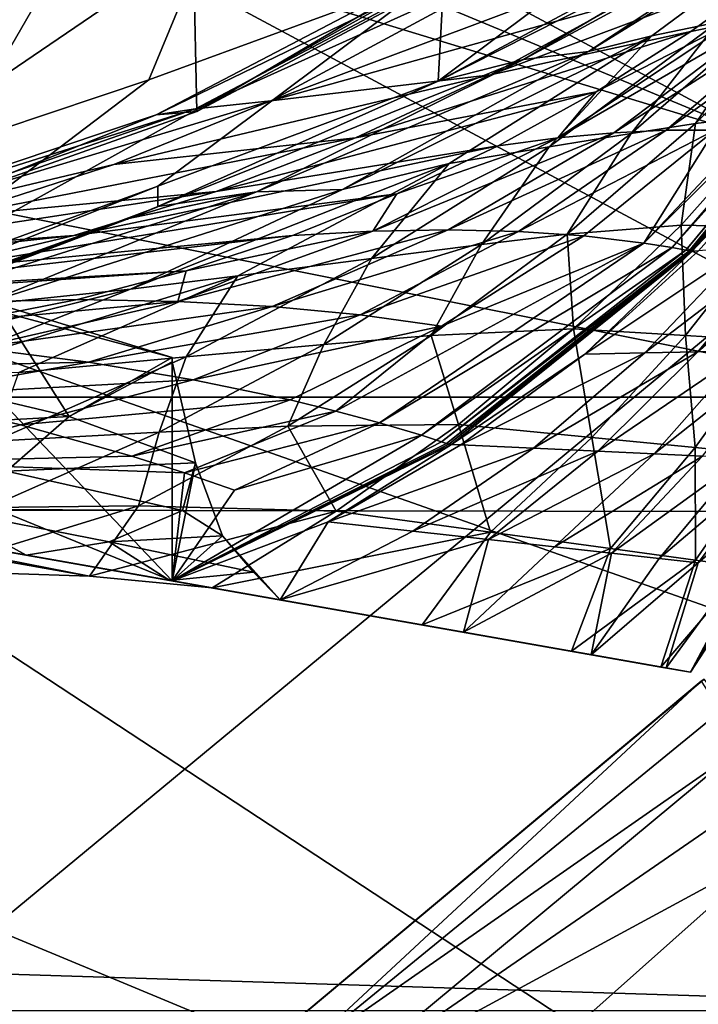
# Model space of a CAD drawing. Header units: metres. Extents: x -1004 to 0, y -708 to 0.
# Tile 113 of 119: x -123 to -93, y -108 to -64. Entities that reach past the tile are written whole.
import ezdxf

# ---------------------------------------------------------------- set-up
doc = ezdxf.new("R2010")
doc.units = ezdxf.units.M

msp = doc.modelspace()

# ---------------------------------------------------------------- linework, layer by layer
at = {"layer": 'top'}
for points in [[(-150.668106, -69.606842, 221.41188), (-151.488739, -51.297203, 214.798431), (-114.632568, -60.196255, 214.972534)], [(-141.656616, -51.297203, 2038.440186), (-127.740379, -72.510208, 2037.323853), (-115.503357, -51.297203, 2042.914429)], [(-127.740379, -72.510208, 2037.323853), (-115.135071, -68.038879, 2039.985474), (-115.503357, -51.297203, 2042.914429)], [(-115.503357, -51.297203, 2042.914429), (-115.135071, -68.038879, 2039.985474), (-101.442726, -60.734818, 2042.679321)], [(-90.89106, -59.478401, 663.184875), (-104.329102, -66.678337, 662.99646), (-90.986275, -56.663837, 437.535187)], [(-104.329102, -66.678337, 662.99646), (-104.067223, -61.768188, 437.536407), (-90.986275, -56.663837, 437.535187)], [(-97.605591, -65.358475, 732.452759), (-86.150093, -58.277206, 763.216919), (-94.769196, -64.646645, 762.538696)], [(-97.605591, -65.358475, 732.452759), (-87.55014, -58.678204, 732.452759), (-86.150093, -58.277206, 763.216919)], [(-94.769196, -64.646645, 762.538696), (-86.150093, -58.277206, 763.216919), (-91.805084, -64.045578, 803.599854)], [(-104.329102, -66.678337, 662.99646), (-89.006691, -58.918831, 697.814209), (-100.508865, -65.712364, 697.705688)], [(-104.329102, -66.678337, 662.99646), (-90.89106, -59.478401, 663.184875), (-89.006691, -58.918831, 697.814209)], [(-100.508865, -65.712364, 697.705688), (-87.55014, -58.678204, 732.452759), (-97.605591, -65.358475, 732.452759)], [(-100.508865, -65.712364, 697.705688), (-89.006691, -58.918831, 697.814209), (-87.55014, -58.678204, 732.452759)], [(-90.532158, -59.579765, 1795.377441), (-111.823273, -67.567825, 1878.153931), (-96.13903, -63.181301, 1795.340332)], [(-90.532158, -59.579765, 1795.377441), (-98.499115, -60.363892, 1878.403809), (-111.823273, -67.567825, 1878.153931)], [(-150.668106, -69.606842, 221.41188), (-114.632568, -60.196255, 214.972534), (-130.655045, -71.108345, 437.537506)], [(-130.655045, -71.108345, 437.537506), (-114.632568, -60.196255, 214.972534), (-117.285789, -66.625572, 437.53717)], [(-117.285789, -66.625572, 437.53717), (-114.632568, -60.196255, 214.972534), (-104.067223, -61.768188, 437.536407)], [(-98.499115, -60.363892, 1878.403809), (-115.194756, -67.926575, 1919.768311), (-111.823273, -67.567825, 1878.153931)], [(-98.499115, -60.363892, 1878.403809), (-101.377548, -60.618221, 1920.003662), (-115.194756, -67.926575, 1919.768311)], [(-102.866547, -60.808197, 1961.675781), (-116.966408, -68.183815, 1961.491211), (-101.377548, -60.618221, 1920.003662)], [(-101.377548, -60.618221, 1920.003662), (-116.966408, -68.183815, 1961.491211), (-115.194756, -67.926575, 1919.768311)], [(-115.135071, -68.038879, 2039.985474), (-116.966408, -68.183815, 1961.491211), (-102.866547, -60.808197, 1961.675781)], [(-101.442726, -60.734818, 2042.679321), (-115.135071, -68.038879, 2039.985474), (-102.866547, -60.808197, 1961.675781)], [(-88.962372, -61.517399, 1712.276978), (-101.983879, -66.399879, 1795.272949), (-93.01902, -64.462494, 1712.430908)], [(-88.962372, -61.517399, 1712.276978), (-96.13903, -63.181301, 1795.340332), (-101.983879, -66.399879, 1795.272949)], [(-91.270256, -64.096619, 1691.662354), (-88.962372, -61.517399, 1712.276978), (-93.01902, -64.462494, 1712.430908)], [(-129.771561, -76.091797, 627.760681), (-117.285789, -66.625572, 437.53717), (-104.067223, -61.768188, 437.536407)], [(-116.885582, -71.385643, 627.637451), (-129.771561, -76.091797, 627.760681), (-104.067223, -61.768188, 437.536407)], [(-116.885582, -71.385643, 627.637451), (-104.067223, -61.768188, 437.536407), (-104.329102, -66.678337, 662.99646)], [(-96.13903, -63.181301, 1795.340332), (-111.823273, -67.567825, 1878.153931), (-101.983879, -66.399879, 1795.272949)], [(-89.368416, -63.558098, 844.733032), (-87.462624, -63.188725, 885.926025), (-92.815308, -68.571884, 884.97644)], [(-92.815308, -68.571884, 884.97644), (-87.462624, -63.188725, 885.926025), (-88.993011, -68.122505, 967.48584)], [(-89.624275, -63.823048, 1670.875244), (-98.979576, -69.228477, 1691.97937), (-96.471497, -68.99791, 1671.262207)], [(-89.624275, -63.823048, 1670.875244), (-91.270256, -64.096619, 1691.662354), (-98.979576, -69.228477, 1691.97937)], [(-88.082504, -63.639038, 1650.071289), (-96.471497, -68.99791, 1671.262207), (-94.12648, -68.884399, 1650.511108)], [(-88.082504, -63.639038, 1650.071289), (-89.624275, -63.823048, 1670.875244), (-96.471497, -68.99791, 1671.262207)], [(-91.805084, -64.045578, 803.599854), (-89.368416, -63.558098, 844.733032), (-95.688721, -69.023659, 843.809265)], [(-95.688721, -69.023659, 843.809265), (-89.368416, -63.558098, 844.733032), (-92.815308, -68.571884, 884.97644)], [(-91.945854, -68.884422, 1629.729004), (-95.120056, -73.933136, 1609.340088), (-85.316956, -63.528893, 1608.418701)], [(-95.120056, -73.933136, 1609.340088), (-84.692535, -63.553036, 1597.997437), (-85.316956, -63.528893, 1608.418701)], [(-93.856125, -74.140877, 1598.935059), (-84.692535, -63.553036, 1597.997437), (-95.120056, -73.933136, 1609.340088)], [(-86.646233, -63.541843, 1629.251831), (-88.082504, -63.639038, 1650.071289), (-94.12648, -68.884399, 1650.511108)], [(-94.12648, -68.884399, 1650.511108), (-91.945854, -68.884422, 1629.729004), (-86.646233, -63.541843, 1629.251831)], [(-84.692535, -63.553036, 1597.997437), (-93.856125, -74.140877, 1598.935059), (-84.390335, -63.572571, 1592.785645)], [(-93.856125, -74.140877, 1598.935059), (-93.245148, -74.255882, 1593.729126), (-84.390335, -63.572571, 1592.785645)], [(-84.390335, -63.572571, 1592.785645), (-93.245148, -74.255882, 1593.729126), (-84.315826, -63.578297, 1591.4823)], [(-93.245148, -74.255882, 1593.729126), (-93.09462, -74.285866, 1592.42688), (-84.315826, -63.578297, 1591.4823)], [(-84.315826, -63.578297, 1591.4823), (-93.09462, -74.285866, 1592.42688), (-84.280197, -63.590012, 1590.803955)], [(-93.09462, -74.285866, 1592.42688), (-93.024147, -74.311012, 1591.717773), (-84.280197, -63.590012, 1590.803955)], [(-92.95314, -74.304871, 1591.067505), (-84.246239, -63.58263, 1590.160522), (-93.024147, -74.311012, 1591.717773)], [(-93.024147, -74.311012, 1591.717773), (-84.246239, -63.58263, 1590.160522), (-84.280197, -63.590012, 1590.803955)], [(-84.246239, -63.58263, 1590.160522), (-92.95314, -74.304871, 1591.067505), (-88.103737, -69.140938, 1588.057251)], [(-94.769196, -64.646645, 762.538696), (-91.805084, -64.045578, 803.599854), (-99.363708, -69.623955, 802.761841)], [(-99.363708, -69.623955, 802.761841), (-91.805084, -64.045578, 803.599854), (-95.688721, -69.023659, 843.809265)], [(-91.270256, -64.096619, 1691.662354), (-97.253479, -67.153496, 1712.558472), (-98.979576, -69.228477, 1691.97937)], [(-91.270256, -64.096619, 1691.662354), (-93.01902, -64.462494, 1712.430908), (-97.253479, -67.153496, 1712.558472)], [(-108.617378, -71.535103, 732.452759), (-94.769196, -64.646645, 762.538696), (-103.835312, -70.366325, 761.861145)], [(-108.617378, -71.535103, 732.452759), (-97.605591, -65.358475, 732.452759), (-94.769196, -64.646645, 762.538696)], [(-93.01902, -64.462494, 1712.430908), (-101.983879, -66.399879, 1795.272949), (-108.03788, -69.217979, 1795.175537)], [(-93.01902, -64.462494, 1712.430908), (-108.03788, -69.217979, 1795.175537), (-97.253479, -67.153496, 1712.558472)], [(-103.835312, -70.366325, 761.861145), (-94.769196, -64.646645, 762.538696), (-99.363708, -69.623955, 802.761841)], [(-116.885567, -72.300072, 662.849365), (-100.508865, -65.712364, 697.705688), (-112.472702, -71.644234, 697.599609)], [(-116.885567, -72.300072, 662.849365), (-104.329102, -66.678337, 662.99646), (-100.508865, -65.712364, 697.705688)], [(-112.472702, -71.644234, 697.599609), (-100.508865, -65.712364, 697.705688), (-97.605591, -65.358475, 732.452759)], [(-97.605591, -65.358475, 732.452759), (-108.617378, -71.535103, 732.452759), (-112.472702, -71.644234, 697.599609)], [(-101.983879, -66.399879, 1795.272949), (-118.85347, -70.420578, 1877.994141), (-108.03788, -69.217979, 1795.175537)], [(-101.983879, -66.399879, 1795.272949), (-111.823273, -67.567825, 1878.153931), (-118.85347, -70.420578, 1877.994141)], [(-130.655045, -71.108345, 437.537506), (-117.285789, -66.625572, 437.53717), (-129.771561, -76.091797, 627.760681)], [(-116.885567, -72.300072, 662.849365), (-116.885582, -71.385643, 627.637451), (-104.329102, -66.678337, 662.99646)], [(-97.253479, -67.153496, 1712.558472), (-114.272041, -71.621964, 1795.04895), (-101.649124, -69.579605, 1712.659424)], [(-97.253479, -67.153496, 1712.558472), (-108.03788, -69.217979, 1795.175537), (-114.272041, -71.621964, 1795.04895)], [(-98.979576, -69.228477, 1691.97937), (-97.253479, -67.153496, 1712.558472), (-101.649124, -69.579605, 1712.659424)], [(-111.823273, -67.567825, 1878.153931), (-129.976807, -73.056404, 1919.465088), (-118.85347, -70.420578, 1877.994141)], [(-111.823273, -67.567825, 1878.153931), (-115.194756, -67.926575, 1919.768311), (-129.976807, -73.056404, 1919.465088)], [(-116.966408, -68.183815, 1961.491211), (-132.059952, -73.251038, 1961.262939), (-115.194756, -67.926575, 1919.768311)], [(-115.194756, -67.926575, 1919.768311), (-132.059952, -73.251038, 1961.262939), (-129.976807, -73.056404, 1919.465088)], [(-127.740379, -72.510208, 2037.323853), (-132.059952, -73.251038, 1961.262939), (-116.966408, -68.183815, 1961.491211)], [(-115.135071, -68.038879, 2039.985474), (-127.740379, -72.510208, 2037.323853), (-116.966408, -68.183815, 1961.491211)], [(-92.815308, -68.571884, 884.97644), (-88.993011, -68.122505, 967.48584), (-93.450684, -73.126358, 966.571045)], [(-93.450684, -73.126358, 966.571045), (-88.993011, -68.122505, 967.48584), (-89.428383, -73.215607, 1048.903442)], [(-95.688721, -69.023659, 843.809265), (-92.815308, -68.571884, 884.97644), (-98.554253, -73.541527, 884.023926)], [(-98.554253, -73.541527, 884.023926), (-92.815308, -68.571884, 884.97644), (-93.450684, -73.126358, 966.571045)], [(-108.03788, -69.217979, 1795.175537), (-118.85347, -70.420578, 1877.994141), (-126.077255, -72.751602, 1877.8125)], [(-108.03788, -69.217979, 1795.175537), (-126.077255, -72.751602, 1877.8125), (-114.272041, -71.621964, 1795.04895)], [(-96.471497, -68.99791, 1671.262207), (-107.260834, -73.401123, 1692.194092), (-103.889046, -73.339104, 1671.552734)], [(-96.471497, -68.99791, 1671.262207), (-98.979576, -69.228477, 1691.97937), (-107.260834, -73.401123, 1692.194092)], [(-98.979576, -69.228477, 1691.97937), (-106.189095, -71.731171, 1712.733398), (-107.260834, -73.401123, 1692.194092)], [(-106.189095, -71.731171, 1712.733398), (-98.979576, -69.228477, 1691.97937), (-101.649124, -69.579605, 1712.659424)], [(-94.12648, -68.884399, 1650.511108), (-96.471497, -68.99791, 1671.262207), (-103.889046, -73.339104, 1671.552734)], [(-103.889046, -73.339104, 1671.552734), (-100.740791, -73.409592, 1650.860352), (-94.12648, -68.884399, 1650.511108)], [(-99.363708, -69.623955, 802.761841), (-95.688721, -69.023659, 843.809265), (-102.398041, -74.006042, 842.886414)], [(-102.398041, -74.006042, 842.886414), (-95.688721, -69.023659, 843.809265), (-98.554253, -73.541527, 884.023926)], [(-100.740791, -73.409592, 1650.860352), (-91.945854, -68.884422, 1629.729004), (-94.12648, -68.884399, 1650.511108)], [(-100.740791, -73.409592, 1650.860352), (-97.817245, -73.608795, 1630.12146), (-91.945854, -68.884422, 1629.729004)], [(-97.817245, -73.608795, 1630.12146), (-95.120056, -73.933136, 1609.340088), (-91.945854, -68.884422, 1629.729004)], [(-92.95314, -74.304871, 1591.067505), (-92.671249, -74.279831, 1588.469727), (-88.103737, -69.140938, 1588.057251)], [(-101.649124, -69.579605, 1712.659424), (-114.272041, -71.621964, 1795.04895), (-120.65696, -73.599823, 1794.893555)], [(-120.65696, -73.599823, 1794.893555), (-106.189095, -71.731171, 1712.733398), (-101.649124, -69.579605, 1712.659424)], [(-103.835312, -70.366325, 761.861145), (-99.363708, -69.623955, 802.761841), (-107.315353, -74.630066, 801.927124)], [(-107.315353, -74.630066, 801.927124), (-99.363708, -69.623955, 802.761841), (-102.398041, -74.006042, 842.886414)], [(-118.85347, -70.420578, 1877.994141), (-129.976807, -73.056404, 1919.465088), (-126.077255, -72.751602, 1877.8125)], [(-118.10704, -76.007401, 732.452759), (-103.835312, -70.366325, 761.861145), (-113.299889, -75.405373, 761.187744)], [(-118.10704, -76.007401, 732.452759), (-108.617378, -71.535103, 732.452759), (-103.835312, -70.366325, 761.861145)], [(-113.299889, -75.405373, 761.187744), (-103.835312, -70.366325, 761.861145), (-107.315353, -74.630066, 801.927124)], [(-116.885567, -72.310104, 627.661621), (-157.01178, -87.361176, 628.055786), (-116.885582, -71.385643, 627.637451)], [(-157.01178, -87.361176, 628.055786), (-129.771561, -76.091797, 627.760681), (-116.885582, -71.385643, 627.637451)], [(-116.885567, -72.310104, 627.661621), (-116.885582, -71.385643, 627.637451), (-116.885567, -72.310104, 629.042969)], [(-116.885582, -71.385643, 627.637451), (-116.885567, -72.310104, 633.841614), (-116.885567, -72.310104, 629.042969)], [(-116.885567, -72.300072, 662.849365), (-116.885567, -72.310104, 643.510864), (-116.885582, -71.385643, 627.637451)], [(-116.885567, -72.310104, 643.510864), (-116.885567, -72.310104, 633.841614), (-116.885582, -71.385643, 627.637451)], [(-114.272041, -71.621964, 1795.04895), (-133.454071, -74.546921, 1877.609985), (-120.65696, -73.599823, 1794.893555)], [(-126.077255, -72.751602, 1877.8125), (-133.454071, -74.546921, 1877.609985), (-114.272041, -71.621964, 1795.04895)], [(-124.831032, -76.698296, 697.494568), (-132.612427, -77.977577, 662.700745), (-112.472702, -71.644234, 697.599609)], [(-132.612427, -77.977577, 662.700745), (-118.261154, -72.855515, 662.834839), (-112.472702, -71.644234, 697.599609)], [(-106.189095, -71.731171, 1712.733398), (-127.161621, -75.142258, 1794.710449), (-110.854675, -73.599411, 1712.780151)], [(-127.161621, -75.142258, 1794.710449), (-106.189095, -71.731171, 1712.733398), (-120.65696, -73.599823, 1794.893555)], [(-108.617378, -71.535103, 732.452759), (-124.831032, -76.698296, 697.494568), (-112.472702, -71.644234, 697.599609)], [(-108.617378, -71.535103, 732.452759), (-118.10704, -76.007401, 732.452759), (-124.831032, -76.698296, 697.494568)], [(-112.472702, -71.644234, 697.599609), (-118.261154, -72.855515, 662.834839), (-118.2071, -72.833817, 662.835449)], [(-118.2071, -72.833817, 662.835449), (-116.885567, -72.300072, 662.849365), (-112.472702, -71.644234, 697.599609)], [(-107.260834, -73.401123, 1692.194092), (-106.189095, -71.731171, 1712.733398), (-110.854675, -73.599411, 1712.780151)], [(-116.885567, -72.310104, 627.661621), (-116.885567, -72.310104, 629.042969), (-157.01178, -87.361176, 628.055786)], [(-116.885567, -72.310104, 629.042969), (-148.705338, -84.468712, 629.057312), (-157.01178, -87.361176, 628.055786)], [(-116.885567, -72.310104, 643.510864), (-148.570267, -84.420685, 662.532288), (-148.705338, -84.468712, 629.057312)], [(-116.885567, -72.310104, 629.042969), (-116.885567, -72.310104, 633.841614), (-148.705338, -84.468712, 629.057312)], [(-116.885567, -72.310104, 633.841614), (-116.885567, -72.310104, 643.510864), (-148.705338, -84.468712, 629.057312)], [(-118.2071, -72.833817, 662.835449), (-148.570267, -84.420685, 662.532288), (-116.885567, -72.310104, 643.510864)], [(-116.885567, -72.300072, 662.849365), (-118.2071, -72.833817, 662.835449), (-116.885567, -72.310104, 643.510864)], [(-148.570267, -84.420685, 662.532288), (-118.260849, -72.871704, 662.834839), (-132.612427, -77.977577, 662.700745)], [(-132.612427, -77.977577, 662.700745), (-118.260849, -72.871704, 662.834839), (-118.261154, -72.855515, 662.834839)], [(-118.208931, -72.850563, 662.835388), (-118.2071, -72.833817, 662.835449), (-118.261154, -72.855515, 662.834839)], [(-118.216347, -72.853577, 662.835327), (-118.208931, -72.850563, 662.835388), (-118.261154, -72.855515, 662.834839)], [(-118.261154, -72.855515, 662.834839), (-118.231178, -72.859619, 662.835144), (-118.216347, -72.853577, 662.835327)], [(-118.260849, -72.871704, 662.834839), (-118.231178, -72.859619, 662.835144), (-118.261154, -72.855515, 662.834839)], [(-98.554253, -73.541527, 884.023926), (-93.450684, -73.126358, 966.571045), (-98.271408, -77.782249, 965.658386)], [(-98.271408, -77.782249, 965.658386), (-93.450684, -73.126358, 966.571045), (-93.263832, -78.079849, 1048.237061)], [(-93.450684, -73.126358, 966.571045), (-89.428383, -73.215607, 1048.903442), (-93.263832, -78.079849, 1048.237061)], [(-93.263832, -78.079849, 1048.237061), (-89.428383, -73.215607, 1048.903442), (-89.378082, -78.315788, 1130.949341)], [(-120.65696, -73.599823, 1794.893555), (-133.454071, -74.546921, 1877.609985), (-140.942764, -75.797173, 1877.387939)], [(-140.942764, -75.797173, 1877.387939), (-127.161621, -75.142258, 1794.710449), (-120.65696, -73.599823, 1794.893555)], [(-110.854675, -73.599411, 1712.780151), (-127.161621, -75.142258, 1794.710449), (-133.754684, -76.241386, 1794.50061)], [(-110.854675, -73.599411, 1712.780151), (-133.754684, -76.241386, 1794.50061), (-115.626747, -75.176262, 1712.799683)], [(-103.889046, -73.339104, 1671.552734), (-107.260834, -73.401123, 1692.194092), (-115.985931, -76.548882, 1692.304565)], [(-115.985931, -76.548882, 1692.304565), (-111.767784, -76.781662, 1671.743652), (-103.889046, -73.339104, 1671.552734)], [(-107.260834, -73.401123, 1692.194092), (-115.626747, -75.176262, 1712.799683), (-115.985931, -76.548882, 1692.304565)], [(-107.260834, -73.401123, 1692.194092), (-110.854675, -73.599411, 1712.780151), (-115.626747, -75.176262, 1712.799683)], [(-111.767784, -76.781662, 1671.743652), (-100.740791, -73.409592, 1650.860352), (-103.889046, -73.339104, 1671.552734)], [(-111.767784, -76.781662, 1671.743652), (-107.833183, -77.150421, 1651.115356), (-100.740791, -73.409592, 1650.860352)], [(-107.833183, -77.150421, 1651.115356), (-97.817245, -73.608795, 1630.12146), (-100.740791, -73.409592, 1650.860352)], [(-104.182991, -77.651611, 1630.425415), (-97.817245, -73.608795, 1630.12146), (-107.833183, -77.150421, 1651.115356)], [(-102.398041, -74.006042, 842.886414), (-98.554253, -73.541527, 884.023926), (-104.647385, -78.069695, 883.073853)], [(-104.647385, -78.069695, 883.073853), (-98.554253, -73.541527, 884.023926), (-98.271408, -77.782249, 965.658386)], [(-104.182991, -77.651611, 1630.425415), (-95.120056, -73.933136, 1609.340088), (-97.817245, -73.608795, 1630.12146)], [(-107.315353, -74.630066, 801.927124), (-102.398041, -74.006042, 842.886414), (-109.458252, -78.476852, 841.969666)], [(-109.458252, -78.476852, 841.969666), (-102.398041, -74.006042, 842.886414), (-104.647385, -78.069695, 883.073853)], [(-108.914505, -81.45784, 1620.293823), (-95.120056, -73.933136, 1609.340088), (-104.182991, -77.651611, 1630.425415)], [(-95.120056, -73.933136, 1609.340088), (-108.914505, -81.45784, 1620.293823), (-106.956192, -81.986588, 1609.932861)], [(-106.956192, -81.986588, 1609.932861), (-93.856125, -74.140877, 1598.935059), (-95.120056, -73.933136, 1609.340088)], [(-90.553978, -74.099586, 1567.658447), (-95.076614, -78.852882, 1567.924072), (-88.68055, -73.951614, 1546.797485)], [(-95.076614, -78.852882, 1567.924072), (-92.697289, -78.813759, 1546.982666), (-88.68055, -73.951614, 1546.797485)], [(-88.68055, -73.951614, 1546.797485), (-92.697289, -78.813759, 1546.982666), (-87.049416, -73.831161, 1525.890381)], [(-87.049416, -73.831161, 1525.890381), (-92.697289, -78.813759, 1546.982666), (-90.620804, -78.786934, 1526.003296)], [(-105.083, -82.545113, 1599.556519), (-93.856125, -74.140877, 1598.935059), (-106.956192, -81.986588, 1609.932861)], [(-93.856125, -74.140877, 1598.935059), (-105.083, -82.545113, 1599.556519), (-93.245148, -74.255882, 1593.729126)], [(-105.083, -82.545113, 1599.556519), (-104.178101, -82.835403, 1594.362915), (-93.245148, -74.255882, 1593.729126)], [(-93.245148, -74.255882, 1593.729126), (-104.178101, -82.835403, 1594.362915), (-93.09462, -74.285866, 1592.42688)], [(-104.178101, -82.835403, 1594.362915), (-103.955231, -82.909164, 1593.063721), (-93.09462, -74.285866, 1592.42688)], [(-93.09462, -74.285866, 1592.42688), (-103.955231, -82.909164, 1593.063721), (-93.024147, -74.311012, 1591.717773)], [(-103.955231, -82.909164, 1593.063721), (-103.852943, -82.949921, 1592.385864), (-93.024147, -74.311012, 1591.717773)], [(-103.744301, -82.95462, 1591.730835), (-92.95314, -74.304871, 1591.067505), (-103.852943, -82.949921, 1592.385864)], [(-103.852943, -82.949921, 1592.385864), (-92.95314, -74.304871, 1591.067505), (-93.024147, -74.311012, 1591.717773)], [(-92.95314, -74.304871, 1591.067505), (-103.744301, -82.95462, 1591.730835), (-97.760841, -78.90863, 1588.822266)], [(-92.671249, -74.279831, 1588.469727), (-97.760841, -78.90863, 1588.822266), (-90.553978, -74.099586, 1567.658447)], [(-97.760841, -78.90863, 1588.822266), (-95.076614, -78.852882, 1567.924072), (-90.553978, -74.099586, 1567.658447)], [(-92.671249, -74.279831, 1588.469727), (-92.95314, -74.304871, 1591.067505), (-97.760841, -78.90863, 1588.822266)], [(-129.273041, -83.753471, 1645.348877), (-129.664063, -74.949966, 1646.757568), (-116.253311, -89.065941, 1592.833618)], [(-129.664063, -74.949966, 1646.757568), (-116.253357, -79.066116, 1592.833862), (-116.253311, -89.065941, 1592.833618)], [(-129.664063, -74.949966, 1646.757568), (-123.83239, -77.033859, 1595.5), (-116.253357, -79.066116, 1592.833862)], [(-113.299889, -75.405373, 761.187744), (-107.315353, -74.630066, 801.927124), (-115.614326, -79.035011, 801.100586)], [(-115.614326, -79.035011, 801.100586), (-107.315353, -74.630066, 801.927124), (-109.458252, -78.476852, 841.969666)], [(-115.626747, -75.176262, 1712.799683), (-140.404984, -76.892288, 1794.265259), (-120.486313, -76.455582, 1712.792236)], [(-115.626747, -75.176262, 1712.799683), (-133.754684, -76.241386, 1794.50061), (-140.404984, -76.892288, 1794.265259)], [(-128.071472, -79.93161, 732.452759), (-113.299889, -75.405373, 761.187744), (-123.107918, -79.734306, 760.522583)], [(-128.071472, -79.93161, 732.452759), (-118.10704, -76.007401, 732.452759), (-113.299889, -75.405373, 761.187744)], [(-123.107918, -79.734306, 760.522583), (-113.299889, -75.405373, 761.187744), (-115.614326, -79.035011, 801.100586)], [(-115.985931, -76.548882, 1692.304565), (-115.626747, -75.176262, 1712.799683), (-120.486313, -76.455582, 1712.792236)], [(-118.10704, -76.007401, 732.452759), (-137.517487, -80.861649, 697.389465), (-124.831032, -76.698296, 697.494568)], [(-118.10704, -76.007401, 732.452759), (-128.071472, -79.93161, 732.452759), (-137.517487, -80.861649, 697.389465)], [(-120.486313, -76.455582, 1712.792236), (-140.404984, -76.892288, 1794.265259), (-147.080765, -77.091629, 1794.005737)], [(-125.413818, -77.432121, 1712.757935), (-120.486313, -76.455582, 1712.792236), (-147.080765, -77.091629, 1794.005737)], [(-120.486313, -76.455582, 1712.792236), (-125.413818, -77.432121, 1712.757935), (-115.985931, -76.548882, 1692.304565)], [(-125.413818, -77.432121, 1712.757935), (-125.019333, -78.623405, 1692.310425), (-115.985931, -76.548882, 1692.304565)], [(-115.985931, -76.548882, 1692.304565), (-125.019333, -78.623405, 1692.310425), (-111.767784, -76.781662, 1671.743652)], [(-120.85659, -81.697662, 1591.347412), (-123.83239, -77.033859, 1595.5), (-130.06456, -79.52504, 1593.354858)], [(-125.019333, -78.623405, 1692.310425), (-119.991264, -79.275101, 1671.833618), (-111.767784, -76.781662, 1671.743652)], [(-116.253357, -79.066116, 1592.833862), (-123.83239, -77.033859, 1595.5), (-120.85659, -81.697662, 1591.347412)], [(-119.991264, -79.275101, 1671.833618), (-107.833183, -77.150421, 1651.115356), (-111.767784, -76.781662, 1671.743652)], [(-115.304153, -80.054672, 1651.274048), (-107.833183, -77.150421, 1651.115356), (-119.991264, -79.275101, 1671.833618)], [(-104.182991, -77.651611, 1630.425415), (-107.833183, -77.150421, 1651.115356), (-115.304153, -80.054672, 1651.274048)], [(-110.958633, -80.959366, 1630.638184), (-104.182991, -77.651611, 1630.425415), (-115.304153, -80.054672, 1651.274048)], [(-110.958633, -80.959366, 1630.638184), (-108.914505, -81.45784, 1620.293823), (-104.182991, -77.651611, 1630.425415)], [(-98.271408, -77.782249, 965.658386), (-103.42907, -82.064598, 964.753052), (-104.647385, -78.069695, 883.073853)], [(-97.456268, -82.644669, 1047.578247), (-103.42907, -82.064598, 964.753052), (-98.271408, -77.782249, 965.658386)], [(-93.263832, -78.079849, 1048.237061), (-97.456268, -82.644669, 1047.578247), (-98.271408, -77.782249, 965.658386)], [(-159.848099, -81.379173, 1087.735596), (-94.3564, -92.927124, 1275.47644), (-176.655533, -78.415565, 1149.772705)], [(-94.3564, -92.927124, 1275.47644), (-93.027946, -93.161369, 1378.559692), (-176.655533, -78.415565, 1149.772705)], [(-176.655533, -78.415565, 1149.772705), (-93.027946, -93.161369, 1378.559692), (-160.427032, -81.277092, 1563.156006)], [(-111.060555, -82.131073, 882.131653), (-116.829239, -82.410957, 841.064331), (-109.458252, -78.476852, 841.969666)], [(-109.458252, -78.476852, 841.969666), (-116.829239, -82.410957, 841.064331), (-115.614326, -79.035011, 801.100586)], [(-103.42907, -82.064598, 964.753052), (-111.060555, -82.131073, 882.131653), (-104.647385, -78.069695, 883.073853)], [(-104.647385, -78.069695, 883.073853), (-111.060555, -82.131073, 882.131653), (-109.458252, -78.476852, 841.969666)], [(-92.822906, -83.09993, 1130.478638), (-97.456268, -82.644669, 1047.578247), (-93.263832, -78.079849, 1048.237061)], [(-89.378082, -78.315788, 1130.949341), (-92.822906, -83.09993, 1130.478638), (-93.263832, -78.079849, 1048.237061)], [(-89.520584, -83.425034, 1213.425171), (-92.822906, -83.09993, 1130.478638), (-89.378082, -78.315788, 1130.949341)], [(-134.214417, -79.594124, 1692.213623), (-119.991264, -79.275101, 1671.833618), (-125.019333, -78.623405, 1692.310425)], [(-103.744301, -82.95462, 1591.730835), (-103.31279, -82.972847, 1589.111938), (-97.760841, -78.90863, 1588.822266)], [(-97.760841, -78.90863, 1588.822266), (-103.31279, -82.972847, 1589.111938), (-95.076614, -78.852882, 1567.924072)], [(-103.31279, -82.972847, 1589.111938), (-100.065826, -83.115433, 1568.13623), (-95.076614, -78.852882, 1567.924072)], [(-95.076614, -78.852882, 1567.924072), (-100.065826, -83.115433, 1568.13623), (-92.697289, -78.813759, 1546.982666)], [(-100.065826, -83.115433, 1568.13623), (-97.181969, -83.249939, 1547.122925), (-92.697289, -78.813759, 1546.982666)], [(-90.620804, -78.786934, 1526.003296), (-97.181969, -83.249939, 1547.122925), (-94.658821, -83.373085, 1526.079468)], [(-92.697289, -78.813759, 1546.982666), (-97.181969, -83.249939, 1547.122925), (-90.620804, -78.786934, 1526.003296)], [(-88.845146, -78.768219, 1504.991699), (-90.620804, -78.786934, 1526.003296), (-94.658821, -83.373085, 1526.079468)], [(-94.658821, -83.373085, 1526.079468), (-92.493988, -83.481705, 1505.013428), (-88.845146, -78.768219, 1504.991699)], [(-128.431976, -80.783493, 1671.823242), (-119.991264, -79.275101, 1671.833618), (-134.214417, -79.594124, 1692.213623)], [(-119.991264, -79.275101, 1671.833618), (-128.431976, -80.783493, 1671.823242), (-115.304153, -80.054672, 1651.274048)], [(-116.829239, -82.410957, 841.064331), (-124.212654, -82.81395, 800.286987), (-115.614326, -79.035011, 801.100586)], [(-115.614326, -79.035011, 801.100586), (-124.212654, -82.81395, 800.286987), (-123.107918, -79.734306, 760.522583)], [(-116.24205, -79.258041, 1592.782349), (-116.253357, -79.066116, 1592.833862), (-120.85659, -81.697662, 1591.347412)], [(-115.195091, -83.785812, 1587.951172), (-116.24205, -79.258041, 1592.782349), (-120.85659, -81.697662, 1591.347412)], [(-116.253311, -89.065941, 1592.833618), (-116.253357, -79.066116, 1592.833862), (-116.24205, -79.258041, 1592.782349)], [(-116.24205, -79.258041, 1592.782349), (-115.195091, -83.785812, 1587.951172), (-116.253311, -89.065941, 1592.833618)], [(-130.06456, -79.52504, 1593.354858), (-132.28447, -82.332962, 1589.834229), (-120.85659, -81.697662, 1591.347412)], [(-128.431976, -80.783493, 1671.823242), (-123.04335, -82.081818, 1651.335571), (-115.304153, -80.054672, 1651.274048)], [(-115.304153, -80.054672, 1651.274048), (-123.04335, -82.081818, 1651.335571), (-110.958633, -80.959366, 1630.638184)], [(-128.431976, -80.783493, 1671.823242), (-129.273041, -83.753471, 1645.348877), (-123.04335, -82.081818, 1651.335571)], [(-123.04335, -82.081818, 1651.335571), (-118.049088, -83.487663, 1630.758545), (-110.958633, -80.959366, 1630.638184)], [(-118.049088, -83.487663, 1630.758545), (-108.914505, -81.45784, 1620.293823), (-110.958633, -80.959366, 1630.638184)], [(-93.027946, -93.161369, 1378.559692), (-94.120308, -92.968758, 1425.289063), (-160.427032, -81.277092, 1563.156006)], [(-160.427032, -81.277092, 1563.156006), (-94.120308, -92.968758, 1425.289063), (-149.840408, -83.143799, 1574.851318)], [(-148.190704, -83.434685, 1025.977417), (-105.051132, -91.041359, 1068.655151), (-159.848099, -81.379173, 1087.735596)], [(-105.051132, -91.041359, 1068.655151), (-98.357079, -92.221703, 1172.150513), (-159.848099, -81.379173, 1087.735596)], [(-159.848099, -81.379173, 1087.735596), (-98.357079, -92.221703, 1172.150513), (-94.3564, -92.927124, 1275.47644)], [(-118.049088, -83.487663, 1630.758545), (-115.700432, -84.230484, 1620.438843), (-108.914505, -81.45784, 1620.293823)], [(-108.914505, -81.45784, 1620.293823), (-115.700432, -84.230484, 1620.438843), (-106.956192, -81.986588, 1609.932861)], [(-132.28447, -82.332962, 1589.834229), (-123.670334, -84.151909, 1588.418335), (-120.85659, -81.697662, 1591.347412)], [(-120.85659, -81.697662, 1591.347412), (-123.670334, -84.151909, 1588.418335), (-115.195091, -83.785812, 1587.951172)], [(-106.956192, -81.986588, 1609.932861), (-115.700432, -84.230484, 1620.438843), (-113.450813, -84.999641, 1610.099731)], [(-113.450813, -84.999641, 1610.099731), (-105.083, -82.545113, 1599.556519), (-106.956192, -81.986588, 1609.932861)], [(-129.273041, -83.753471, 1645.348877), (-118.049088, -83.487663, 1630.758545), (-123.04335, -82.081818, 1651.335571)], [(-117.756348, -85.702477, 881.202881), (-124.467308, -85.786011, 840.175964), (-116.829239, -82.410957, 841.064331)], [(-116.829239, -82.410957, 841.064331), (-124.467308, -85.786011, 840.175964), (-124.212654, -82.81395, 800.286987)], [(-108.89476, -85.948975, 963.860291), (-117.756348, -85.702477, 881.202881), (-111.060555, -82.131073, 882.131653)], [(-111.060555, -82.131073, 882.131653), (-117.756348, -85.702477, 881.202881), (-116.829239, -82.410957, 841.064331)], [(-103.42907, -82.064598, 964.753052), (-108.89476, -85.948975, 963.860291), (-111.060555, -82.131073, 882.131653)], [(-101.983223, -86.884308, 1046.93103), (-108.89476, -85.948975, 963.860291), (-103.42907, -82.064598, 964.753052)], [(-97.456268, -82.644669, 1047.578247), (-101.983223, -86.884308, 1046.93103), (-103.42907, -82.064598, 964.753052)], [(-116.253311, -89.065941, 1592.833618), (-105.083, -82.545113, 1599.556519), (-113.450813, -84.999641, 1610.099731)], [(-104.178101, -82.835403, 1594.362915), (-105.083, -82.545113, 1599.556519), (-116.253311, -89.065941, 1592.833618)], [(-103.955231, -82.909164, 1593.063721), (-104.178101, -82.835403, 1594.362915), (-116.253311, -89.065941, 1592.833618)], [(-103.955231, -82.909164, 1593.063721), (-116.253311, -89.065941, 1592.833618), (-103.852943, -82.949921, 1592.385864)], [(-96.623184, -87.615669, 1130.017578), (-101.983223, -86.884308, 1046.93103), (-97.456268, -82.644669, 1047.578247)], [(-92.822906, -83.09993, 1130.478638), (-96.623184, -87.615669, 1130.017578), (-97.456268, -82.644669, 1047.578247)], [(-94.120308, -92.968758, 1425.289063), (-97.475868, -92.377083, 1472.773926), (-149.840408, -83.143799, 1574.851318)], [(-149.840408, -83.143799, 1574.851318), (-97.475868, -92.377083, 1472.773926), (-143.498886, -84.261978, 1579.137695)], [(-116.253311, -89.065941, 1592.833618), (-103.744301, -82.95462, 1591.730835), (-103.852943, -82.949921, 1592.385864)], [(-109.257515, -86.42292, 1589.336792), (-103.744301, -82.95462, 1591.730835), (-116.253311, -89.065941, 1592.833618)], [(-103.31279, -82.972847, 1589.111938), (-103.744301, -82.95462, 1591.730835), (-109.257515, -86.42292, 1589.336792)], [(-103.31279, -82.972847, 1589.111938), (-109.257515, -86.42292, 1589.336792), (-100.065826, -83.115433, 1568.13623)], [(-109.257515, -86.42292, 1589.336792), (-105.462921, -86.838028, 1568.293945), (-100.065826, -83.115433, 1568.13623)], [(-100.065826, -83.115433, 1568.13623), (-105.462921, -86.838028, 1568.293945), (-97.181969, -83.249939, 1547.122925)], [(-97.181969, -83.249939, 1547.122925), (-105.462921, -86.838028, 1568.293945), (-102.08535, -87.211929, 1547.218506)], [(-94.658821, -83.373085, 1526.079468), (-97.181969, -83.249939, 1547.122925), (-102.08535, -87.211929, 1547.218506)], [(-92.805824, -88.137413, 1213.081421), (-96.623184, -87.615669, 1130.017578), (-92.822906, -83.09993, 1130.478638)], [(-89.520584, -83.425034, 1213.425171), (-92.805824, -88.137413, 1213.081421), (-92.822906, -83.09993, 1130.478638)], [(-141.438873, -84.625214, 965.059998), (-114.458046, -89.382668, 965.059998), (-148.190704, -83.434685, 1025.977417)], [(-114.458046, -89.382668, 965.059998), (-105.051132, -91.041359, 1068.655151), (-148.190704, -83.434685, 1025.977417)], [(-118.049088, -83.487663, 1630.758545), (-129.273041, -83.753471, 1645.348877), (-115.700432, -84.230484, 1620.438843)], [(-129.273041, -83.753471, 1645.348877), (-116.253311, -89.065941, 1592.833618), (-115.700432, -84.230484, 1620.438843)], [(-123.670334, -84.151909, 1588.418335), (-115.790985, -85.911057, 1584.875), (-115.195091, -83.785812, 1587.951172)], [(-116.253311, -89.065941, 1592.833618), (-115.195091, -83.785812, 1587.951172), (-113.985474, -87.052261, 1582.220093)], [(-115.195091, -83.785812, 1587.951172), (-115.790985, -85.911057, 1584.875), (-113.985474, -87.052261, 1582.220093)], [(-102.08535, -87.211929, 1547.218506), (-99.122452, -87.542931, 1526.119751), (-94.658821, -83.373085, 1526.079468)], [(-99.122452, -87.542931, 1526.119751), (-92.493988, -83.481705, 1505.013428), (-94.658821, -83.373085, 1526.079468)], [(-99.122452, -87.542931, 1526.119751), (-96.571732, -87.829422, 1505.00708), (-92.493988, -83.481705, 1505.013428)], [(-96.571732, -87.829422, 1505.00708), (-90.684944, -83.572823, 1483.931763), (-92.493988, -83.481705, 1505.013428)], [(-96.571732, -87.829422, 1505.00708), (-94.430481, -88.069923, 1483.889648), (-90.684944, -83.572823, 1483.931763)], [(-94.430481, -88.069923, 1483.889648), (-89.228973, -83.643669, 1462.841919), (-90.684944, -83.572823, 1483.931763)], [(-94.430481, -88.069923, 1483.889648), (-92.695763, -88.263092, 1462.776733), (-89.228973, -83.643669, 1462.841919)], [(-94.120308, -92.968758, 1425.289063), (-87.363899, -83.714279, 1420.666138), (-92.695763, -88.263092, 1462.776733)], [(-94.120308, -92.968758, 1425.289063), (-93.027946, -93.161369, 1378.559692), (-87.363899, -83.714279, 1420.666138)], [(-93.027946, -93.161369, 1378.559692), (-86.884399, -83.69957, 1378.540771), (-87.363899, -83.714279, 1420.666138)], [(-86.884399, -83.69957, 1378.540771), (-93.027946, -93.161369, 1378.559692), (-90.522209, -88.45005, 1296.091064)], [(-90.522209, -88.45005, 1296.091064), (-92.805824, -88.137413, 1213.081421), (-89.520584, -83.425034, 1213.425171)], [(-92.695763, -88.263092, 1462.776733), (-87.363899, -83.714279, 1420.666138), (-89.228973, -83.643669, 1462.841919)], [(-123.670334, -84.151909, 1588.418335), (-126.535149, -85.853737, 1585.033325), (-115.790985, -85.911057, 1584.875)], [(-115.700432, -84.230484, 1620.438843), (-116.253311, -89.065941, 1592.833618), (-113.450813, -84.999641, 1610.099731)], [(-97.475868, -92.377083, 1472.773926), (-136.541397, -85.48877, 1581.249878), (-143.498886, -84.261978, 1579.137695)], [(-114.458046, -89.382668, 965.059998), (-141.438873, -84.625214, 965.059998), (-119.953445, -88.861633, 915.223999)], [(-141.438873, -84.625214, 965.059998), (-139.396225, -85.42041, 919.463867), (-119.953445, -88.861633, 915.223999)], [(-119.953445, -88.861633, 915.223999), (-139.396225, -85.42041, 919.463867), (-127.216621, -88.612923, 865.634155)], [(-136.541397, -85.48877, 1581.249878), (-97.475868, -92.377083, 1472.773926), (-129.75209, -86.685913, 1581.335449)], [(-129.75209, -86.685913, 1581.335449), (-122.78849, -87.91378, 1579.418945), (-126.535149, -85.853737, 1585.033325)], [(-119.953445, -88.861633, 915.223999), (-127.216621, -88.612923, 865.634155), (-117.756348, -85.702477, 881.202881)], [(-117.756348, -85.702477, 881.202881), (-127.216621, -88.612923, 865.634155), (-124.467308, -85.786011, 840.175964)], [(-126.535149, -85.853737, 1585.033325), (-122.78849, -87.91378, 1579.418945), (-119.069206, -87.320168, 1582.198975)], [(-126.535149, -85.853737, 1585.033325), (-119.069206, -87.320168, 1582.198975), (-115.790985, -85.911057, 1584.875)], [(-108.89476, -85.948975, 963.860291), (-119.953445, -88.861633, 915.223999), (-117.756348, -85.702477, 881.202881)], [(-114.458046, -89.382668, 965.059998), (-119.953445, -88.861633, 915.223999), (-108.89476, -85.948975, 963.860291)], [(-115.790985, -85.911057, 1584.875), (-119.069206, -87.320168, 1582.198975), (-113.985474, -87.052261, 1582.220093)], [(-101.983223, -86.884308, 1046.93103), (-114.458046, -89.382668, 965.059998), (-108.89476, -85.948975, 963.860291)], [(-111.407043, -89.920639, 1569.404663), (-109.257515, -86.42292, 1589.336792), (-116.253311, -89.065941, 1592.833618)], [(-105.462921, -86.838028, 1568.293945), (-109.257515, -86.42292, 1589.336792), (-111.407043, -89.920639, 1569.404663)], [(-97.475868, -92.377083, 1472.773926), (-103.205055, -91.366867, 1520.866699), (-129.75209, -86.685913, 1581.335449)], [(-129.75209, -86.685913, 1581.335449), (-103.205055, -91.366867, 1520.866699), (-122.78849, -87.91378, 1579.418945)], [(-105.051132, -91.041359, 1068.655151), (-114.458046, -89.382668, 965.059998), (-101.983223, -86.884308, 1046.93103)], [(-102.08535, -87.211929, 1547.218506), (-105.462921, -86.838028, 1568.293945), (-111.407043, -89.920639, 1569.404663)], [(-96.623184, -87.615669, 1130.017578), (-105.051132, -91.041359, 1068.655151), (-101.983223, -86.884308, 1046.93103)], [(-122.78849, -87.91378, 1579.418945), (-116.349304, -89.049187, 1575.320679), (-119.069206, -87.320168, 1582.198975)], [(-113.985474, -87.052261, 1582.220093), (-119.069206, -87.320168, 1582.198975), (-112.611542, -88.673332, 1577.404785)], [(-119.069206, -87.320168, 1582.198975), (-116.349304, -89.049187, 1575.320679), (-112.611542, -88.673332, 1577.404785)], [(-111.407043, -89.920639, 1569.404663), (-116.253311, -89.065941, 1592.833618), (-113.985474, -87.052261, 1582.220093)], [(-112.611542, -88.673332, 1577.404785), (-111.407043, -89.920639, 1569.404663), (-113.985474, -87.052261, 1582.220093)], [(-111.407043, -89.920639, 1569.404663), (-103.205055, -91.366867, 1520.866699), (-102.08535, -87.211929, 1547.218506)], [(-103.205055, -91.366867, 1520.866699), (-99.122452, -87.542931, 1526.119751), (-102.08535, -87.211929, 1547.218506)], [(-98.357079, -92.221703, 1172.150513), (-105.051132, -91.041359, 1068.655151), (-96.623184, -87.615669, 1130.017578)], [(-99.122452, -87.542931, 1526.119751), (-103.205055, -91.366867, 1520.866699), (-96.571732, -87.829422, 1505.00708)], [(-92.805824, -88.137413, 1213.081421), (-98.357079, -92.221703, 1172.150513), (-96.623184, -87.615669, 1130.017578)], [(-103.205055, -91.366867, 1520.866699), (-116.349304, -89.049187, 1575.320679), (-122.78849, -87.91378, 1579.418945)], [(-103.205055, -91.366867, 1520.866699), (-97.475868, -92.377083, 1472.773926), (-96.571732, -87.829422, 1505.00708)], [(-94.3564, -92.927124, 1275.47644), (-98.357079, -92.221703, 1172.150513), (-92.805824, -88.137413, 1213.081421)], [(-96.571732, -87.829422, 1505.00708), (-97.475868, -92.377083, 1472.773926), (-94.430481, -88.069923, 1483.889648)], [(-97.475868, -92.377083, 1472.773926), (-92.695763, -88.263092, 1462.776733), (-94.430481, -88.069923, 1483.889648)], [(-90.522209, -88.45005, 1296.091064), (-94.3564, -92.927124, 1275.47644), (-92.805824, -88.137413, 1213.081421)], [(-97.475868, -92.377083, 1472.773926), (-94.120308, -92.968758, 1425.289063), (-92.695763, -88.263092, 1462.776733)], [(-90.522209, -88.45005, 1296.091064), (-93.027946, -93.161369, 1378.559692), (-94.3564, -92.927124, 1275.47644)], [(-116.349304, -89.049187, 1575.320679), (-111.407043, -89.920639, 1569.404663), (-112.611542, -88.673332, 1577.404785)], [(-103.205055, -91.366867, 1520.866699), (-111.407043, -89.920639, 1569.404663), (-116.349304, -89.049187, 1575.320679)]]:
    msp.add_3dface(points, dxfattribs=at)
at = {"layer": 'top01'}
for points in [[(-131.362518, -126.032402, 661.173096), (-92.421669, -93.462975, 662.19281), (-92.553162, -93.56337, 628.322876)], [(-131.362518, -126.032402, 661.173096), (-73.810669, -118.203377, 662.680176), (-92.421669, -93.462975, 662.19281)], [(-131.362335, -126.032669, 628.322815), (-131.362518, -126.032402, 661.173096), (-92.553162, -93.56337, 628.322876)], [(-131.362335, -126.032669, 628.322815), (-92.553162, -93.56337, 628.322876), (-110.860413, -110.569427, 612.19751)], [(-110.860413, -110.569427, 612.19751), (-92.553162, -93.56337, 628.322876), (-91.688751, -94.898712, 612.157593)], [(-110.860413, -110.569427, 612.19751), (-91.688751, -94.898712, 612.157593), (-90.818657, -96.585838, 596.036255)], [(-110.860413, -110.569427, 612.19751), (-90.818657, -96.585838, 596.036255), (-109.442665, -112.06665, 596.109009)], [(-90.818657, -96.585838, 596.036255), (-90.030281, -98.677521, 579.972656), (-109.442665, -112.06665, 596.109009)], [(-90.030281, -98.677521, 579.972656), (-89.343918, -101.169235, 563.981506), (-109.442665, -112.06665, 596.109009)], [(-88.384567, -107.338272, 532.275879), (-123.679367, -131.74115, 564.199707), (-89.343918, -101.169235, 563.981506)], [(-89.343918, -101.169235, 563.981506), (-123.679367, -131.74115, 564.199707), (-109.442665, -112.06665, 596.109009)], [(-88.384567, -107.338272, 532.275879), (-120.310997, -136.253616, 532.458923), (-123.679367, -131.74115, 564.199707)], [(-88.195023, -115.05439, 501.049255), (-120.310997, -136.253616, 532.458923), (-88.384567, -107.338272, 532.275879)]]:
    msp.add_3dface(points, dxfattribs=at)
at = {"layer": 'top0123410'}
for points in [[(-948.983276, -55.06852, 2077.158447), (-942.551392, -80.844574, 2094.340576), (-55.070724, -55.06852, 2077.158447)], [(-942.551392, -80.844574, 2094.340576), (-61.497997, -80.844612, 2094.340576), (-55.070724, -55.06852, 2077.158447)], [(-946.368103, -57.683689, 2075.415039), (-57.681248, -57.683689, 2075.415039), (-939.832214, -84.262329, 2093.132324)], [(-57.681248, -57.683689, 2075.415039), (-64.764374, -86.017784, 2094.30249), (-939.832214, -84.262329, 2093.132324)], [(-61.497997, -80.844612, 2094.340576), (-942.551392, -80.844574, 2094.340576), (-71.917648, -108.310623, 2112.649414)], [(-942.551392, -80.844574, 2094.340576), (-932.131714, -108.310646, 2112.649414), (-71.917648, -108.310623, 2112.649414)], [(-929.595459, -111.251724, 2111.123535), (-939.832214, -84.262329, 2093.132324), (-75.315742, -113.109207, 2112.361572)], [(-939.832214, -84.262329, 2093.132324), (-64.764374, -86.017784, 2094.30249), (-75.315742, -113.109207, 2112.361572)]]:
    msp.add_3dface(points, dxfattribs=at)
at = {"layer": 'top0123459'}
for points in [[(-10, -10, 90), (-787.024658, -653.266907, 90), (-994.049377, -10, 90)], [(-217.024689, -653.266907, 90), (-787.024658, -653.266907, 90), (-10, -10, 90)], [(-10.00001, -694.05426, 90), (-217.024689, -653.266907, 90), (-10, -10, 90)], [(-103.324921, -61.988533, 117.256104), (-89.641815, -69.326172, 117.128029), (-82.41848, -57.711502, 140.157898)], [(-166.596954, -64.034706, 117.22039), (-118.774422, -60.444481, 117.283058), (-144.085388, -58.166527, 140.140045)], [(-166.596954, -64.034706, 117.22039), (-79.806908, -81.338615, 116.91835), (-118.774422, -60.444481, 117.283058)], [(-79.806908, -81.338615, 116.91835), (-89.641815, -69.326172, 117.128029), (-118.774422, -60.444481, 117.283058)], [(-118.774422, -60.444481, 117.283058), (-89.641815, -69.326172, 117.128029), (-110.973625, -60.455746, 117.28286)], [(-89.641815, -69.326172, 117.128029), (-103.324921, -61.988533, 117.256104), (-110.973625, -60.455746, 117.28286)], [(-71.243141, -126.714966, 116.126305), (-166.596954, -64.034706, 117.22039), (-214.452972, -67.146957, 117.166069)], [(-71.243141, -126.714966, 116.126305), (-75.318253, -96.200455, 116.658936), (-166.596954, -64.034706, 117.22039)], [(-75.318253, -96.200455, 116.658936), (-79.806908, -81.338615, 116.91835), (-166.596954, -64.034706, 117.22039)], [(-67.72126, -157.298248, 115.592468), (-214.452972, -67.146957, 117.166069), (-262.337708, -69.78093, 117.120087)], [(-67.72126, -157.298248, 115.592468), (-71.243141, -126.714966, 116.126305), (-214.452972, -67.146957, 117.166069)], [(-64.753777, -187.940262, 115.05761), (-262.337708, -69.78093, 117.120087), (-310.246368, -71.936356, 117.082466)], [(-64.753777, -187.940262, 115.05761), (-67.72126, -157.298248, 115.592468), (-262.337708, -69.78093, 117.120087)], [(-358.174194, -73.613029, 117.0532), (-64.753777, -187.940262, 115.05761), (-310.246368, -71.936356, 117.082466)], [(-406.116364, -74.810768, 117.032295), (-62.341656, -218.630981, 114.521904), (-358.174194, -73.613029, 117.0532)], [(-62.341656, -218.630981, 114.521904), (-64.753777, -187.940262, 115.05761), (-358.174194, -73.613029, 117.0532)], [(-489.911804, -508.234253, 109.466858), (-59.186478, -280.118256, 113.448639), (-406.116364, -74.810768, 117.032295)], [(-59.186478, -280.118256, 113.448639), (-60.485687, -249.360321, 113.985519), (-406.116364, -74.810768, 117.032295)], [(-406.116364, -74.810768, 117.032295), (-60.485687, -249.360321, 113.985519), (-62.341656, -218.630981, 114.521904)]]:
    msp.add_3dface(points, dxfattribs=at)

doc.saveas('drawing.dxf')
